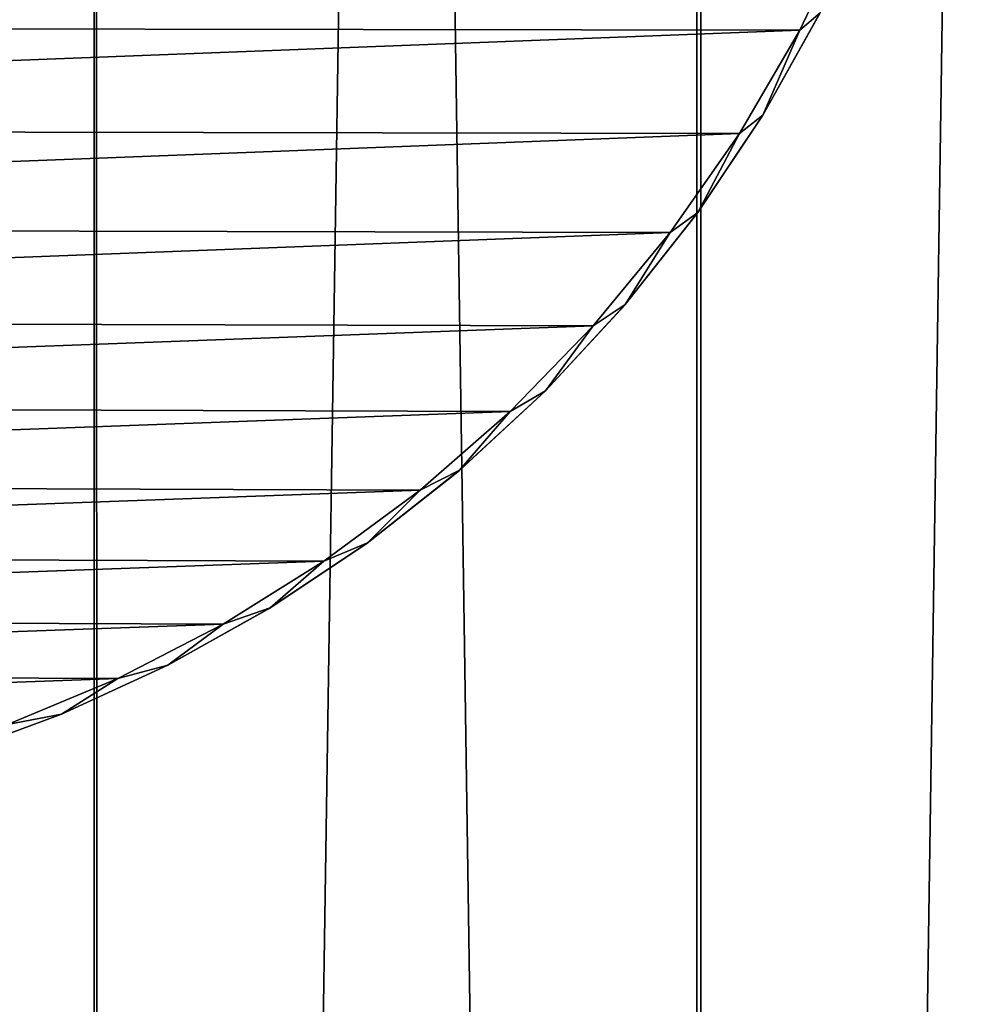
# Model space of a CAD drawing. Header units: millimetres. Extents: x -400 to 400, y -400 to 400.
# Tile 32 of 95: x 11 to 30, y -99 to -79. Entities that reach past the tile are written whole.
import ezdxf

# ---------------------------------------------------------------- set-up
doc = ezdxf.new("R2010")
doc.units = ezdxf.units.MM
doc.header["$LTSCALE"] = 52.148148
for name, color, linetype in [('1', 7, 'CONTINUOUS'), ('2', 7, 'CONTINUOUS'), ('46', 7, 'CONTINUOUS'), ('50', 7, 'CONTINUOUS'), ('52', 7, 'CONTINUOUS')]:
    doc.layers.add(name, color=color, linetype=linetype)

msp = doc.modelspace()

# ---------------------------------------------------------------- linework, layer by layer
at = {"layer": '1', "color": 253, "linetype": 'Continuous', "true_color": 0x9ca8ab}
for points in [[(0.013, 400), (-0.013, -400), (12.129, -399.814, -0.074), (0.013, 400)], [(12.151, 399.815, -0.074), (0.013, 400), (12.129, -399.814, -0.074), (12.151, 399.815, -0.074)], [(24.242, -399.262, -0.294), (12.151, 399.815, -0.074), (12.129, -399.814, -0.074), (24.242, -399.262, -0.294)], [(24.268, 399.263, -0.294), (12.151, 399.815, -0.074), (24.242, -399.262, -0.294), (24.268, 399.263, -0.294)], [(36.325, -398.345, -0.66), (24.268, 399.263, -0.294), (24.242, -399.262, -0.294), (36.325, -398.345, -0.66)], [(36.36, 398.344, -0.661), (24.268, 399.263, -0.294), (36.325, -398.345, -0.66), (36.36, 398.344, -0.661)]]:
    msp.add_3dface(points, dxfattribs=at)
at = {"layer": '2', "color": 253, "linetype": 'Continuous', "true_color": 0x9ca8ab}
for points in [[(12.139, 399.816, -1.574), (-0.013, -400, -1.5), (0.013, 400, -1.5), (12.139, 399.816, -1.574)], [(12.218, -399.811, -1.575), (-0.013, -400, -1.5), (12.139, 399.816, -1.574), (12.218, -399.811, -1.575)], [(24.242, 399.264, -1.794), (12.218, -399.811, -1.575), (12.139, 399.816, -1.574), (24.242, 399.264, -1.794)], [(24.392, -399.254, -1.798), (12.218, -399.811, -1.575), (24.242, 399.264, -1.794), (24.392, -399.254, -1.798)], [(36.322, 398.343, -2.16), (24.392, -399.254, -1.798), (24.242, 399.264, -1.794), (36.322, 398.343, -2.16)], [(36.508, -398.33, -2.168), (24.392, -399.254, -1.798), (36.322, 398.343, -2.16), (36.508, -398.33, -2.168)]]:
    msp.add_3dface(points, dxfattribs=at)
at = {"layer": '46', "color": 253, "linetype": 'Continuous', "true_color": 0x9ca8ab}
for points in [[(26.729, -78.622, -0.309), (25.579, -80.675, 17.8), (25.578, -80.677, -0.266), (26.729, -78.622, -0.309)], [(26.73, -78.62, 17.8), (25.579, -80.675, 17.8), (26.729, -78.622, -0.309), (26.73, -78.62, 17.8)], [(25.578, -80.677, -0.266), (24.271, -82.634, 17.8), (24.269, -82.636, -0.219), (25.578, -80.677, -0.266)], [(25.579, -80.675, 17.8), (24.271, -82.634, 17.8), (25.578, -80.677, -0.266), (25.579, -80.675, 17.8)], [(24.269, -82.636, -0.219), (22.812, -84.483, 17.8), (22.81, -84.486, -0.171), (24.269, -82.636, -0.219)], [(24.271, -82.634, 17.8), (22.812, -84.483, 17.8), (24.269, -82.636, -0.219), (24.271, -82.634, 17.8)], [(22.81, -84.486, -0.171), (21.213, -86.213, 17.8), (21.212, -86.215, -0.121), (22.81, -84.486, -0.171)], [(22.812, -84.483, 17.8), (21.213, -86.213, 17.8), (22.81, -84.486, -0.171), (22.812, -84.483, 17.8)], [(21.212, -86.215, -0.121), (19.483, -87.812, 17.8), (19.48, -87.815, -0.07), (21.212, -86.215, -0.121)], [(21.213, -86.213, 17.8), (19.483, -87.812, 17.8), (21.212, -86.215, -0.121), (21.213, -86.213, 17.8)], [(19.48, -87.815, -0.07), (17.634, -89.271, 17.8), (17.629, -89.274, -0.021), (19.48, -87.815, -0.07)], [(19.483, -87.812, 17.8), (17.634, -89.271, 17.8), (19.48, -87.815, -0.07), (19.483, -87.812, 17.8)], [(17.629, -89.274, -0.021), (15.675, -90.579, 17.8), (15.671, -90.581, 0.026), (17.629, -89.274, -0.021)], [(17.634, -89.271, 17.8), (15.675, -90.579, 17.8), (17.629, -89.274, -0.021), (17.634, -89.271, 17.8)], [(15.671, -90.581, 0.026), (13.62, -91.73, 17.8), (13.618, -91.731, 0.068), (15.671, -90.581, 0.026)], [(15.675, -90.579, 17.8), (13.62, -91.73, 17.8), (15.671, -90.581, 0.026), (15.675, -90.579, 17.8)], [(13.618, -91.731, 0.068), (11.481, -92.716, 17.8), (11.48, -92.717, 0.106), (13.618, -91.731, 0.068)], [(13.62, -91.73, 17.8), (11.481, -92.716, 17.8), (13.618, -91.731, 0.068), (13.62, -91.73, 17.8)], [(11.48, -92.717, 0.106), (9.271, -93.532, 17.8), (9.27, -93.532, 0.139), (11.48, -92.717, 0.106)], [(11.481, -92.716, 17.8), (9.271, -93.532, 17.8), (11.48, -92.717, 0.106), (11.481, -92.716, 17.8)]]:
    msp.add_3dface(points, dxfattribs=at)
at = {"layer": '50', "color": 253, "linetype": 'Continuous', "true_color": 0x9ca8ab}
for points in [[(-26.366, -78.885, 18), (27.372, -76.769, 18), (-27.399, -76.708, 18), (-26.366, -78.885, 18)], [(26.323, -78.966, 18), (27.372, -76.769, 18), (-26.366, -78.885, 18), (26.323, -78.966, 18)], [(-25.172, -80.949, 18), (26.323, -78.966, 18), (-26.366, -78.885, 18), (-25.172, -80.949, 18)], [(25.11, -81.046, 18), (26.323, -78.966, 18), (-25.172, -80.949, 18), (25.11, -81.046, 18)], [(-23.802, -82.924, 18), (25.11, -81.046, 18), (-25.172, -80.949, 18), (-23.802, -82.924, 18)], [(23.716, -83.036, 18), (25.11, -81.046, 18), (-23.802, -82.924, 18), (23.716, -83.036, 18)], [(-22.28, -84.786, 18), (23.716, -83.036, 18), (-23.802, -82.924, 18), (-22.28, -84.786, 18)], [(22.168, -84.91, 18), (23.716, -83.036, 18), (-22.28, -84.786, 18), (22.168, -84.91, 18)], [(-20.635, -86.5, 18), (22.168, -84.91, 18), (-22.28, -84.786, 18), (-20.635, -86.5, 18)], [(20.499, -86.63, 18), (22.168, -84.91, 18), (-20.635, -86.5, 18), (20.499, -86.63, 18)], [(-18.852, -88.078, 18), (20.499, -86.63, 18), (-20.635, -86.5, 18), (-18.852, -88.078, 18)], [(18.69, -88.209, 18), (20.499, -86.63, 18), (-18.852, -88.078, 18), (18.69, -88.209, 18)], [(-16.942, -89.514, 18), (18.69, -88.209, 18), (-18.852, -88.078, 18), (-16.942, -89.514, 18)], [(16.756, -89.641, 18), (18.69, -88.209, 18), (-16.942, -89.514, 18), (16.756, -89.641, 18)], [(-14.938, -90.786, 18), (16.756, -89.641, 18), (-16.942, -89.514, 18), (-14.938, -90.786, 18)], [(14.732, -90.904, 18), (16.756, -89.641, 18), (-14.938, -90.786, 18), (14.732, -90.904, 18)], [(-12.83, -91.893, 18), (14.732, -90.904, 18), (-14.938, -90.786, 18), (-12.83, -91.893, 18)], [(12.612, -91.997, 18), (14.732, -90.904, 18), (-12.83, -91.893, 18), (12.612, -91.997, 18)], [(-10.621, -92.839, 18), (12.612, -91.997, 18), (-12.83, -91.893, 18), (-10.621, -92.839, 18)], [(10.394, -92.925, 18), (12.612, -91.997, 18), (-10.621, -92.839, 18), (10.394, -92.925, 18)]]:
    msp.add_3dface(points, dxfattribs=at)
at = {"layer": '52', "color": 253, "linetype": 'Continuous', "true_color": 0x9ca8ab}
for points in [[(26.73, -78.62, 17.8), (27.372, -76.769, 18), (26.323, -78.966, 18), (26.73, -78.62, 17.8)], [(25.579, -80.675, 17.8), (26.73, -78.62, 17.8), (26.323, -78.966, 18), (25.579, -80.675, 17.8)], [(25.579, -80.675, 17.8), (26.323, -78.966, 18), (25.11, -81.046, 18), (25.579, -80.675, 17.8)], [(24.271, -82.634, 17.8), (25.579, -80.675, 17.8), (25.11, -81.046, 18), (24.271, -82.634, 17.8)], [(24.271, -82.634, 17.8), (25.11, -81.046, 18), (23.716, -83.036, 18), (24.271, -82.634, 17.8)], [(22.812, -84.483, 17.8), (24.271, -82.634, 17.8), (23.716, -83.036, 18), (22.812, -84.483, 17.8)], [(22.812, -84.483, 17.8), (23.716, -83.036, 18), (22.168, -84.91, 18), (22.812, -84.483, 17.8)], [(21.213, -86.213, 17.8), (22.812, -84.483, 17.8), (22.168, -84.91, 18), (21.213, -86.213, 17.8)], [(21.213, -86.213, 17.8), (22.168, -84.91, 18), (20.499, -86.63, 18), (21.213, -86.213, 17.8)], [(19.483, -87.812, 17.8), (21.213, -86.213, 17.8), (20.499, -86.63, 18), (19.483, -87.812, 17.8)], [(19.483, -87.812, 17.8), (20.499, -86.63, 18), (18.69, -88.209, 18), (19.483, -87.812, 17.8)], [(17.634, -89.271, 17.8), (19.483, -87.812, 17.8), (18.69, -88.209, 18), (17.634, -89.271, 17.8)], [(17.634, -89.271, 17.8), (18.69, -88.209, 18), (16.756, -89.641, 18), (17.634, -89.271, 17.8)], [(15.675, -90.579, 17.8), (17.634, -89.271, 17.8), (16.756, -89.641, 18), (15.675, -90.579, 17.8)], [(15.675, -90.579, 17.8), (16.756, -89.641, 18), (14.732, -90.904, 18), (15.675, -90.579, 17.8)], [(13.62, -91.73, 17.8), (15.675, -90.579, 17.8), (14.732, -90.904, 18), (13.62, -91.73, 17.8)], [(13.62, -91.73, 17.8), (14.732, -90.904, 18), (12.612, -91.997, 18), (13.62, -91.73, 17.8)], [(11.481, -92.716, 17.8), (13.62, -91.73, 17.8), (12.612, -91.997, 18), (11.481, -92.716, 17.8)], [(11.481, -92.716, 17.8), (12.612, -91.997, 18), (10.394, -92.925, 18), (11.481, -92.716, 17.8)], [(9.271, -93.532, 17.8), (11.481, -92.716, 17.8), (10.394, -92.925, 18), (9.271, -93.532, 17.8)]]:
    msp.add_3dface(points, dxfattribs=at)

doc.saveas('drawing.dxf')
